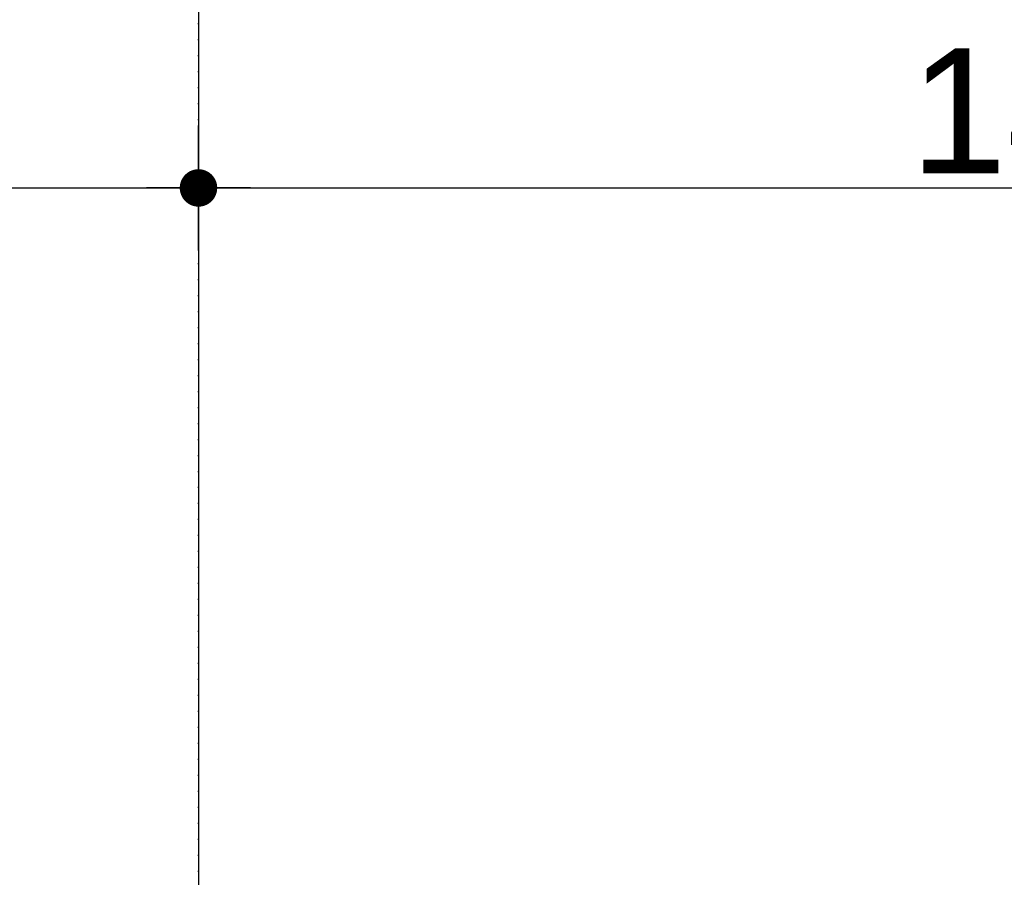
# Model space of a CAD drawing. Header units: metres. Extents: x 63115 to 703450, y -261936 to -53969.
# Tile 158 of 174: x 163289 to 164077, y -126179 to -125493. Entities that reach past the tile are written whole.
import ezdxf

# ---------------------------------------------------------------- set-up
doc = ezdxf.new("R2010")
doc.units = ezdxf.units.M
doc.header["$PDMODE"] = 35
doc.header["$PDSIZE"] = 50
doc.linetypes.add('DASHDOT2', pattern=[12.7, 6.35, -3.175, 0, -3.175])
doc.layers.get('0').update_dxf_attribs({"true_color": 0x83b7c5})
doc.layers.get('DEFPOINTS').update_dxf_attribs({"color": 6})
for name, color, linetype in [('_01-STRAMIENEN', 253, 'DASHDOT2'), ('_03-PROJECTION', 1, 'Continuous'), ('_06-DIMENSIONS', 7, 'Continuous')]:
    doc.layers.add(name, color=color, linetype=linetype)
doc.layers.add('_01Hulplijnen', color=6, linetype='Continuous', plot=False)
doc.styles.add('NIOstandard', font='arial.ttf')
doc.dimstyles.new('NIO-50-KLEIN', dxfattribs={"dimtxt": 100, "dimasz": 10, "dimexe": 2, "dimexo": 5, "dimgap": 10, "dimtad": 1, "dimdec": 0, "dimzin": 0, "dimdsep": 46, "dimtxsty": 'NIOstandard', "dimblk1": 'MAATSTR', "dimblk2": 'MAATSTR', "dimsah": 1, "dimcen": 0, "dimdle": 1.5, "dimse1": 1, "dimse2": 1, "dimclrd": 7, "dimclre": 256, "dimclrt": 256, "dimazin": 0, "dimtfac": 1, "dimtdec": 0, "dimtofl": 0, "dimtmove": 1, "dimatfit": 2, "dimldrblk": 'MAATSTR', "dimfxl": 1, "dimtvp": 1, "dimtolj": 1, "dimtzin": 0, "dimarcsym": 0})

# ---------------------------------------------------------------- blocks, each defined once
blk = doc.blocks.new('MAATSTR')
at = {"linetype": 'Continuous'}
for p, q in [((0, 5), (0, -5)), ((-4.167, 0), (4.167, 0))]:
    blk.add_line(p, q, dxfattribs=at)
at = {"linetype": 'Continuous', "const_width": 1.5}
blk.add_lwpolyline([(-0.75, 0, 1), (0.75, 0, 1)], format="xyb", close=True, dxfattribs=at)
blk = doc.blocks.new('*D249')
at = {"layer": '_06-DIMENSIONS', "color": 7, "lineweight": -2, "transparency": 16777216}
blk.add_line((1310, 4783.11), (2490, 4783.11), dxfattribs=at)
at = {"layer": 'DEFPOINTS', "color": 0, "transparency": 16777216}
for p in [(2500, 4783.11), (1300, 4150), (2500, 4150)]:
    blk.add_point(p, dxfattribs=at)
at = {"layer": '_06-DIMENSIONS', "color": 7, "lineweight": -2, "transparency": 16777216, "xscale": 10, "yscale": 10, "zscale": 10, "rotation": 180}
blk.add_blockref('MAATSTR', (1300, 4783.11), dxfattribs=at)
at = {"layer": '_06-DIMENSIONS', "color": 7, "lineweight": -2, "transparency": 16777216, "xscale": 10, "yscale": 10, "zscale": 10}
blk.add_blockref('MAATSTR', (2500, 4783.11), dxfattribs=at)
at = {"layer": '_06-DIMENSIONS', "transparency": 16777216, "insert": (1900, 4844.16), "char_height": 100, "attachment_point": 5, "style": 'NIOstandard'}
blk.add_mtext('\\A1;1200', dxfattribs=at)
blk = doc.blocks.new('*D250')
at = {"layer": '_06-DIMENSIONS', "color": 7, "lineweight": -2, "transparency": 16777216}
blk.add_line((2510, 4783.11), (3940, 4783.11), dxfattribs=at)
at = {"layer": 'DEFPOINTS', "color": 0, "transparency": 16777216}
for p in [(3950, 4783.11), (2500, 4150), (3950, 4150)]:
    blk.add_point(p, dxfattribs=at)
at = {"layer": '_06-DIMENSIONS', "color": 7, "lineweight": -2, "transparency": 16777216, "xscale": 10, "yscale": 10, "zscale": 10, "rotation": 180}
blk.add_blockref('MAATSTR', (2500, 4783.11), dxfattribs=at)
at = {"layer": '_06-DIMENSIONS', "color": 7, "lineweight": -2, "transparency": 16777216, "xscale": 10, "yscale": 10, "zscale": 10}
blk.add_blockref('MAATSTR', (3950, 4783.11), dxfattribs=at)
at = {"layer": '_06-DIMENSIONS', "transparency": 16777216, "insert": (3225, 4844.16), "char_height": 100, "attachment_point": 5, "style": 'NIOstandard'}
blk.add_mtext('\\A1;1450', dxfattribs=at)
blk = doc.blocks.new('*U244')
at = {"layer": '_01-STRAMIENEN'}
blk.add_lwpolyline([(2500, 5487.36), (2500, -4768.64)], dxfattribs=at)
at = {"layer": '_01Hulplijnen'}
blk.add_lwpolyline([(2500, 5487.36), (2500, -4768.64)], dxfattribs=at)
at = {"layer": '_06-DIMENSIONS'}
for base, p1, p2, picture, middle in [((2500, 4783.11), (1300, 4150), (2500, 4150), '*D249', (1900, 4844.16)), ((3950, 4783.11), (2500, 4150), (3950, 4150), '*D250', (3225, 4844.16))]:
    dim = blk.add_linear_dim(base=base, p1=p1, p2=p2, dimstyle='NIO-50-KLEIN', override={"dimfxlon": 1, "dimarcsym": 1}, dxfattribs=at)
    dim.commit()
    dim.dimension.update_dxf_attribs({"geometry": picture, "text_midpoint": middle})

msp = doc.modelspace()

# ---------------------------------------------------------------- block references
at = {"layer": '_03-PROJECTION'}
msp.add_blockref('*U244', (160931.8, -130410.61), dxfattribs=at)

doc.saveas('drawing.dxf')
